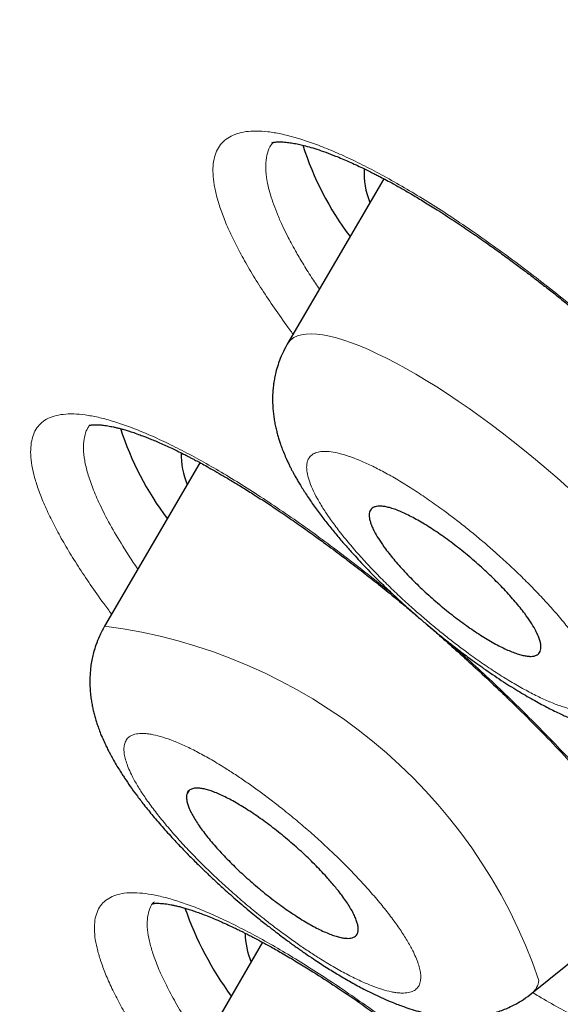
# Model space of a CAD drawing. Header units: millimetres. Extents: x 8 to 578, y 12 to 587.
# Tile 69 of 155: x 460.63 to 463.57, y 225.45 to 230.79. Entities that reach past the tile are written whole.
import ezdxf

# ---------------------------------------------------------------- set-up
doc = ezdxf.new("R2010")
doc.units = ezdxf.units.MM

msp = doc.modelspace()

# ---------------------------------------------------------------- linework, layer by layer
at = {"color": 7, "linetype": 'Continuous', "lineweight": 30}
for p, q in [((462.6106, 229.9263), (462.0863, 229.0287)), ((461.6131, 228.3868), (461.095, 227.4998)), ((463.4141, 225.5103), (464.156, 226.1118)), ((461.9529, 225.7864), (461.4419, 224.9114))]:
    msp.add_line(p, q, dxfattribs=at)
at = {"color": 252, "linetype": 'Continuous', "lineweight": 0}
msp.add_line((461.5569, 226.611), (461.5407, 226.5833), dxfattribs=at)
at = {"color": 252, "linetype": 'Continuous', "lineweight": 0, "flags": 128}
msp.add_lwpolyline([(463.6085, 228.2529), (463.5506, 228.3042), (463.4919, 228.3548), (463.4326, 228.4046), (463.3729, 228.4535), (463.3129, 228.5014), (463.2527, 228.5481), (463.1926, 228.5935), (463.1326, 228.6375), (463.0729, 228.68), (463.0137, 228.7209), (462.9552, 228.76), (462.8974, 228.7973), (462.8405, 228.8327), (462.7847, 228.8661), (462.7302, 228.8974), (462.6769, 228.9265), (462.6252, 228.9533), (462.5751, 228.9778), (462.5267, 228.9999), (462.4802, 229.0196), (462.4357, 229.0368), (462.3934, 229.0514), (462.3532, 229.0635), (462.3154, 229.0729), (462.2799, 229.0798), (462.247, 229.0839), (462.2167, 229.0854), (462.1891, 229.0843), (462.1641, 229.0805), (462.142, 229.074), (462.1228, 229.0649), (462.1065, 229.0532), (462.0931, 229.0389), (462.0863, 229.0287)], dxfattribs=at)
at = {"color": 7, "linetype": 'Continuous', "lineweight": 30}
for centre, radius, start, end in [((463.7539, 230.6116), 1.661, 197.6492, 216.988), ((462.9195, 229.9565), 0.4164, 176.6469, 202.5518), ((462.7789, 229.0927), 1.6801, 198.0725, 216.9264), ((461.944, 228.4324), 0.4328, 178.9644, 202.337), ((463.2314, 226.562), 1.7993, 199.1432, 216.3747), ((462.3109, 225.8501), 0.4537, 181.6909, 202.0852)]:
    msp.add_arc(centre, radius, start, end, dxfattribs=at)
at = {"color": 252, "linetype": 'Continuous', "lineweight": 0}
for centre, radius, start, end in [((460.7373, 224.6543), 2.8679, 18.8267, 82.8349), ((463.3449, 225.5928), 0.1077, 310.0236, 353.0764)]:
    msp.add_arc(centre, radius, start, end, dxfattribs=at)
at = {"color": 7, "linetype": 'Continuous', "lineweight": 30}
for points, knots in [([(456.7051, 237.7055), (456.6994, 237.6987), (456.6745, 237.6685), (456.6319, 237.617), (456.5829, 237.5579), (456.5417, 237.5082), (456.5086, 237.4682), (456.4781, 237.4314), (456.4497, 237.397), (456.4226, 237.3642), (456.3956, 237.3314), (456.3684, 237.2983), (456.3408, 237.2647), (456.3136, 237.2314), (456.2867, 237.1981), (456.2596, 237.1646), (456.2324, 237.1306), (456.2047, 237.0958), (456.1764, 237.06), (456.1474, 237.0229), (456.1176, 236.9843), (456.0869, 236.9441), (456.0552, 236.902), (456.0224, 236.8577), (455.9884, 236.8111), (455.9531, 236.7619), (455.9166, 236.7098), (455.8788, 236.6546), (455.8397, 236.5959), (455.7993, 236.5335), (455.7577, 236.467), (455.7148, 236.3962), (455.671, 236.3208), (455.6263, 236.2404), (455.5811, 236.1548), (455.5355, 236.064), (455.49, 235.9678), (455.4451, 235.8663), (455.4011, 235.7596), (455.3585, 235.6481), (455.3179, 235.532), (455.2795, 235.4118), (455.2438, 235.2879), (455.2109, 235.1607), (455.1812, 235.0305), (455.1548, 234.8976), (455.1317, 234.7622), (455.112, 234.6246), (455.0957, 234.4848), (455.0829, 234.343), (455.0735, 234.1992), (455.0675, 234.0536), (455.0649, 233.9061), (455.0657, 233.7568), (455.0698, 233.6058), (455.0772, 233.4529), (455.0879, 233.2983), (455.1018, 233.142), (455.119, 232.9839), (455.1394, 232.8241), (455.163, 232.6625), (455.1897, 232.4993), (455.2196, 232.3343), (455.2526, 232.1676), (455.2887, 231.9992), (455.3278, 231.8291), (455.37, 231.6573), (455.4153, 231.4839), (455.4635, 231.3087), (455.5148, 231.1319), (455.569, 230.9534), (455.6262, 230.7733), (455.6864, 230.5915), (455.7495, 230.4081), (455.8155, 230.223), (455.8845, 230.0364), (455.9563, 229.8481), (456.031, 229.6582), (456.1086, 229.4668), (456.189, 229.2738), (456.2723, 229.0792), (456.3584, 228.883), (456.4473, 228.6853), (456.539, 228.4861), (456.6334, 228.2854), (456.7307, 228.0832), (456.8307, 227.8795), (456.9334, 227.6743), (457.0389, 227.4677), (457.1471, 227.2596), (457.258, 227.0501), (457.3716, 226.8392), (457.4879, 226.6269), (457.6068, 226.4132), (457.7284, 226.1981), (457.8526, 225.9817), (457.9794, 225.7639), (458.1088, 225.5448), (458.2409, 225.3244), (458.3755, 225.1027), (458.5127, 224.8798), (458.6524, 224.6556), (458.7947, 224.4301), (458.9395, 224.2035), (459.0868, 223.9756), (459.2366, 223.7465), (459.3889, 223.5163), (459.5436, 223.2849), (459.7009, 223.0524), (459.8605, 222.8188), (460.0226, 222.584), (460.1871, 222.3482), (460.3539, 222.1113), (460.5232, 221.8734), (460.6948, 221.6345), (460.8687, 221.3945), (461.045, 221.1535), (461.2237, 220.9116), (461.4046, 220.6687), (461.5878, 220.4249), (461.7732, 220.1802), (461.961, 219.9345), (462.1509, 219.688), (462.3431, 219.4406), (462.5375, 219.1924), (462.7341, 218.9434), (462.9328, 218.6935), (463.1337, 218.4429), (463.3368, 218.1915), (463.542, 217.9393), (463.7493, 217.6865), (463.9587, 217.4329), (464.1702, 217.1786), (464.3837, 216.9236), (464.5993, 216.668), (464.8169, 216.4118), (465.0365, 216.1549), (465.2581, 215.8975), (465.4817, 215.6394), (465.7073, 215.3808), (465.9348, 215.1217), (466.1642, 214.862), (466.3956, 214.6018), (466.6289, 214.3412), (466.864, 214.08), (467.101, 213.8184), (467.3399, 213.5564), (467.5806, 213.2939), (467.8232, 213.0311), (468.0676, 212.7678), (468.3137, 212.5042), (468.5617, 212.2402), (468.8114, 211.9759), (469.0629, 211.7113), (469.3162, 211.4463), (469.5712, 211.181), (469.8279, 210.9155), (470.0864, 210.6496), (470.3466, 210.3835), (470.6084, 210.1171), (470.872, 209.8505), (471.1374, 209.5836), (471.4044, 209.3165), (471.6731, 209.0491), (471.9435, 208.7815), (472.2157, 208.5137), (472.4895, 208.2456), (472.7652, 207.9772), (473.0426, 207.7086), (473.3218, 207.4397), (473.6028, 207.1704), (473.876, 206.9101), (474.1409, 206.6589), (474.3972, 206.4171), (474.6544, 206.1755), (474.9124, 205.9344), (475.1712, 205.6936), (475.4309, 205.4532), (475.6912, 205.2132), (475.9523, 204.9738), (476.214, 204.7349), (476.4763, 204.4965), (476.7391, 204.2588), (477.0023, 204.0219), (477.2658, 203.7858), (477.5293, 203.5508), (477.7925, 203.317), (478.055, 203.0851), (478.3155, 202.8559), (478.5717, 202.6315), (478.8205, 202.4146), (479.04, 202.224), (479.2334, 202.0567), (479.4264, 201.8902), (479.5631, 201.7728), (479.6424, 201.7046)], [0, 0, 0, 0, 0.000439, 0.001925, 0.003339, 0.004272, 0.005115, 0.005875, 0.006579, 0.007248, 0.007896, 0.0086, 0.009301, 0.010009, 0.010734, 0.011488, 0.012282, 0.013127, 0.014033, 0.015011, 0.016073, 0.01723, 0.018494, 0.019878, 0.021396, 0.023062, 0.02489, 0.026895, 0.029095, 0.031503, 0.034138, 0.037014, 0.040146, 0.043545, 0.047221, 0.051177, 0.055412, 0.059917, 0.064677, 0.06967, 0.074869, 0.080247, 0.085774, 0.091424, 0.097174, 0.103003, 0.108895, 0.114837, 0.120818, 0.12683, 0.132867, 0.138924, 0.144996, 0.15108, 0.157174, 0.163276, 0.169384, 0.175498, 0.181615, 0.187736, 0.19386, 0.199985, 0.206112, 0.21224, 0.21837, 0.2245, 0.23063, 0.236761, 0.242892, 0.249023, 0.255155, 0.261286, 0.267417, 0.273548, 0.279678, 0.285808, 0.291938, 0.298068, 0.304197, 0.310326, 0.316455, 0.322583, 0.328711, 0.334838, 0.340966, 0.347092, 0.353219, 0.359345, 0.365471, 0.371596, 0.377721, 0.383846, 0.38997, 0.396094, 0.402218, 0.408342, 0.414465, 0.420588, 0.426711, 0.432834, 0.438957, 0.445079, 0.451202, 0.457324, 0.463446, 0.469568, 0.475691, 0.481813, 0.487935, 0.494057, 0.500179, 0.506302, 0.512424, 0.518547, 0.52467, 0.530793, 0.536916, 0.54304, 0.549163, 0.555288, 0.561412, 0.567537, 0.573663, 0.579789, 0.585916, 0.592043, 0.598171, 0.6043, 0.610429, 0.616559, 0.62269, 0.628822, 0.634955, 0.641089, 0.647224, 0.653361, 0.659498, 0.665637, 0.671777, 0.677919, 0.684063, 0.690208, 0.696355, 0.702504, 0.708654, 0.714807, 0.720963, 0.72712, 0.73328, 0.739443, 0.745609, 0.751778, 0.75795, 0.764125, 0.770305, 0.776488, 0.782675, 0.788867, 0.795063, 0.801265, 0.807472, 0.813686, 0.819905, 0.826132, 0.832366, 0.838608, 0.844859, 0.85112, 0.857391, 0.863674, 0.86997, 0.87628, 0.881954, 0.887627, 0.893298, 0.898968, 0.904635, 0.910301, 0.915965, 0.921625, 0.927282, 0.932934, 0.938581, 0.94422, 0.94985, 0.955467, 0.961065, 0.966634, 0.972156, 0.977593, 0.98285, 0.987873, 0.991425, 0.995024, 1, 1, 1, 1]), ([(462.0045, 230.1217), (462.0045, 230.1217), (462.0045, 230.1217), (462.0059, 230.1222), (462.008, 230.1228), (462.0113, 230.1235), (462.0163, 230.1245), (462.0238, 230.1255), (462.0343, 230.1263), (462.0478, 230.1265), (462.0631, 230.1259), (462.079, 230.1246), (462.0944, 230.1229), (462.1095, 230.1207), (462.1243, 230.1181), (462.1436, 230.1144), (462.1697, 230.1085), (462.2055, 230.0991), (462.2475, 230.0864), (462.2953, 230.07), (462.3414, 230.0525), (462.384, 230.035), (462.4212, 230.019), (462.458, 230.0023), (462.4924, 229.9861), (462.5229, 229.9713), (462.5492, 229.9582), (462.5718, 229.9467), (462.5962, 229.934), (462.6262, 229.9181), (462.6655, 229.8968), (462.7124, 229.8705), (462.7673, 229.8387), (462.8307, 229.8007), (462.9061, 229.7538), (462.9893, 229.7001), (463.0754, 229.6423), (463.1559, 229.5866), (463.2302, 229.5337), (463.2966, 229.4854), (463.3551, 229.4419), (463.407, 229.4027), (463.4574, 229.364), (463.5102, 229.323), (463.568, 229.2773), (463.6352, 229.2233), (463.7124, 229.16), (463.8, 229.0865), (463.8942, 229.0055), (463.9919, 228.9192), (464.0882, 228.8317), (464.1782, 228.7478), (464.2598, 228.6698), (464.3331, 228.598), (464.3944, 228.5368), (464.4451, 228.4853), (464.4874, 228.4417), (464.529, 228.3982), (464.573, 228.3516), (464.62, 228.3011), (464.6696, 228.2468), (464.7214, 228.189), (464.7758, 228.127), (464.8325, 228.0609), (464.8903, 227.9917), (464.946, 227.923), (464.9966, 227.8587), (465.04, 227.8019), (465.0766, 227.7526), (465.107, 227.7107), (465.1316, 227.6759), (465.1513, 227.6476), (465.1692, 227.6213), (465.188, 227.5931), (465.2101, 227.5594), (465.2346, 227.5207), (465.2599, 227.4791), (465.2842, 227.4375), (465.3074, 227.3959), (465.3289, 227.355), (465.3484, 227.3155), (465.3646, 227.2802), (465.3775, 227.2499), (465.3877, 227.2243), (465.3957, 227.2026), (465.4024, 227.1826), (465.4085, 227.1631), (465.4142, 227.1427), (465.4188, 227.1238), (465.4223, 227.1061), (465.4247, 227.0902), (465.4262, 227.0762), (465.4268, 227.0645), (465.4267, 227.0554), (465.4262, 227.0489), (465.4258, 227.0448), (465.4254, 227.0426), (465.4252, 227.0415), (465.4251, 227.0409), (465.4252, 227.041), (465.4252, 227.041)], [0, 0, 0, 0, 0.0038791, 0.0101373, 0.0161146, 0.0218074, 0.0278484, 0.0351764, 0.0437028, 0.0534353, 0.0631693, 0.0718287, 0.0792814, 0.0857312, 0.0918107, 0.097725, 0.1084931, 0.1205679, 0.1340248, 0.1482643, 0.1630755, 0.1726238, 0.1823962, 0.1919394, 0.2003826, 0.2077019, 0.2138952, 0.2189605, 0.2234212, 0.2305834, 0.239246, 0.2494123, 0.261087, 0.2742719, 0.2889723, 0.3071789, 0.3240556, 0.3395789, 0.3537419, 0.3665385, 0.3772451, 0.3867542, 0.3956536, 0.4054303, 0.4161557, 0.4278285, 0.442799, 0.4590791, 0.4766648, 0.4955154, 0.5142702, 0.5316553, 0.5476718, 0.5623236, 0.5756134, 0.5851008, 0.593748, 0.6022042, 0.6116923, 0.6222409, 0.6332076, 0.6451251, 0.6579931, 0.6718115, 0.6865801, 0.701905, 0.7159583, 0.7285107, 0.7395625, 0.7491136, 0.7571636, 0.7637117, 0.7690791, 0.7758873, 0.7841625, 0.7939067, 0.8049935, 0.8161209, 0.8269427, 0.839186, 0.8510223, 0.8622725, 0.8722175, 0.8807921, 0.8886204, 0.8957896, 0.9035511, 0.9120904, 0.9218778, 0.9304528, 0.9398, 0.9490478, 0.9570766, 0.9655977, 0.9735965, 0.98169, 0.9901545, 0.9947648, 0.9995893, 1, 1, 1, 1]), ([(462.0863, 229.0287), (462.0768, 229.0113), (462.0591, 228.9788), (462.0402, 228.9308), (462.0274, 228.8891), (462.0193, 228.8547), (462.0143, 228.8267), (462.0107, 228.8007), (462.0079, 228.7711), (462.0065, 228.7366), (462.0071, 228.7015), (462.0093, 228.67), (462.0126, 228.641), (462.0171, 228.6119), (462.0227, 228.5833), (462.0289, 228.5568), (462.0356, 228.5324), (462.0426, 228.5091), (462.0507, 228.4851), (462.0604, 228.4586), (462.0723, 228.4289), (462.085, 228.4003), (462.0961, 228.3768), (462.1048, 228.3594), (462.1125, 228.3444), (462.1209, 228.3286), (462.1306, 228.311), (462.1417, 228.2914), (462.1602, 228.2601), (462.188, 228.2159), (462.2266, 228.1592), (462.2684, 228.1021), (462.3109, 228.0474), (462.3546, 227.9941), (462.3992, 227.9421), (462.4414, 227.895), (462.4807, 227.8525), (462.5167, 227.8146), (462.5528, 227.7778), (462.5875, 227.7431), (462.6175, 227.7139), (462.6417, 227.6907), (462.663, 227.6706), (462.6872, 227.648), (462.7176, 227.62), (462.7538, 227.5875), (462.7952, 227.5511), (462.8386, 227.5138), (462.8811, 227.4783), (462.9187, 227.4476), (462.9502, 227.4224), (462.9756, 227.4024), (462.9967, 227.386), (463.0177, 227.3698), (463.0428, 227.3509), (463.0739, 227.3277), (463.1111, 227.3006), (463.17, 227.2588), (463.2465, 227.2069), (463.3359, 227.1504), (463.4178, 227.1024), (463.4924, 227.062), (463.5488, 227.0339), (463.589, 227.0153), (463.6164, 227.0032), (463.6466, 226.9905), (463.6818, 226.9765), (463.7196, 226.9627), (463.7587, 226.9499), (463.7959, 226.9391), (463.8314, 226.9301), (463.8659, 226.9227), (463.9014, 226.9164), (463.939, 226.9115), (463.9784, 226.9082), (464.0192, 226.907), (464.0625, 226.9083), (464.1034, 226.9122), (464.1408, 226.9181), (464.1707, 226.9245), (464.1956, 226.931), (464.2132, 226.9364), (464.2272, 226.941), (464.241, 226.9458), (464.2592, 226.9528), (464.2851, 226.9639), (464.3192, 226.9809), (464.3617, 227.0059), (464.39, 227.0275), (464.4054, 227.0392)], [0, 0, 0, 0, 0.016018, 0.029852, 0.041503, 0.050952, 0.058341, 0.064694, 0.07313, 0.08357, 0.093952, 0.103239, 0.112014, 0.120764, 0.129225, 0.137391, 0.14528, 0.152858, 0.16027, 0.169237, 0.180235, 0.191345, 0.199093, 0.204756, 0.209748, 0.215466, 0.221902, 0.22905, 0.236768, 0.256076, 0.277514, 0.298218, 0.317736, 0.336643, 0.354992, 0.372798, 0.386371, 0.399611, 0.412521, 0.425057, 0.436083, 0.443357, 0.449668, 0.457521, 0.467551, 0.479758, 0.492746, 0.50738, 0.521033, 0.532755, 0.542545, 0.550404, 0.556331, 0.562177, 0.569856, 0.579416, 0.590868, 0.604037, 0.633706, 0.661806, 0.688287, 0.712775, 0.735103, 0.744469, 0.7531, 0.762768, 0.77458, 0.788206, 0.800972, 0.814212, 0.825835, 0.836427, 0.84803, 0.859803, 0.872038, 0.884467, 0.896832, 0.910477, 0.919988, 0.929111, 0.936435, 0.941933, 0.944556, 0.948461, 0.95369, 0.960254, 0.971094, 0.984338, 1, 1, 1, 1]), ([(461.0095, 228.5885), (461.0095, 228.5885), (461.0094, 228.5884), (461.01, 228.5886), (461.0114, 228.589), (461.014, 228.5897), (461.0179, 228.5905), (461.0238, 228.5914), (461.0324, 228.5922), (461.0436, 228.5927), (461.0565, 228.5925), (461.0696, 228.5918), (461.0829, 228.5906), (461.097, 228.5889), (461.1119, 228.5866), (461.1272, 228.5839), (461.1434, 228.5806), (461.1608, 228.5766), (461.1799, 228.5719), (461.2009, 228.5661), (461.2254, 228.5588), (461.2548, 228.5493), (461.2843, 228.539), (461.3123, 228.5285), (461.3373, 228.5187), (461.3647, 228.5075), (461.3945, 228.4947), (461.4264, 228.4805), (461.4583, 228.4657), (461.4907, 228.45), (461.5207, 228.4352), (461.5464, 228.4221), (461.5662, 228.4118), (461.5862, 228.4013), (461.6115, 228.3878), (461.6445, 228.3697), (461.6841, 228.3475), (461.7306, 228.3208), (461.7843, 228.2891), (461.844, 228.2527), (461.9148, 228.2083), (461.9932, 228.1575), (462.0767, 228.1015), (462.1558, 228.0468), (462.23, 227.9941), (462.3077, 227.9377), (462.3893, 227.8769), (462.4761, 227.8105), (462.5607, 227.7442), (462.6443, 227.677), (462.7216, 227.6136), (462.7709, 227.5719), (462.7926, 227.5534)], [0, 0, 0, 0, 0.0009659, 0.0118261, 0.0266229, 0.0402351, 0.0529742, 0.0675353, 0.0848422, 0.1046725, 0.1244499, 0.1415733, 0.1560256, 0.17169, 0.1860278, 0.1996367, 0.2134096, 0.2277766, 0.2427396, 0.2583003, 0.275323, 0.295396, 0.3185658, 0.3328996, 0.3482125, 0.3645081, 0.3817904, 0.4000602, 0.4184139, 0.4344289, 0.452402, 0.4656739, 0.4743253, 0.4824737, 0.495613, 0.5116462, 0.5305788, 0.5524168, 0.5771662, 0.6048325, 0.6335459, 0.6717227, 0.7075216, 0.7409299, 0.7719388, 0.8005424, 0.8373612, 0.8722957, 0.9065048, 0.9399856, 0.9734948, 1, 1, 1, 1]), ([(462.552, 228.1432), (462.5485, 228.1407), (462.5414, 228.1357), (462.5348, 228.1247), (462.5311, 228.111), (462.5309, 228.0946), (462.534, 228.0758), (462.5403, 228.0548), (462.55, 228.0314), (462.5649, 228.0018), (462.5871, 227.9648), (462.6151, 227.9247), (462.6436, 227.8878), (462.6705, 227.8552), (462.6995, 227.822), (462.7311, 227.7878), (462.7644, 227.7534), (462.7992, 227.7191), (462.8353, 227.6851), (462.8729, 227.6511), (462.9113, 227.618), (462.9501, 227.5859), (462.9891, 227.555), (463.0286, 227.525), (463.0679, 227.4967), (463.1065, 227.4703), (463.1441, 227.446), (463.181, 227.4235), (463.2166, 227.4034), (463.2504, 227.3857), (463.2823, 227.3707), (463.3126, 227.3581), (463.3404, 227.3484), (463.3658, 227.3415), (463.3884, 227.3375), (463.4085, 227.3364), (463.4273, 227.3381), (463.4369, 227.3424), (463.4422, 227.3449)], [0, 0, 0, 0, 0.026372, 0.052927, 0.08006, 0.107392, 0.133859, 0.160512, 0.187451, 0.214783, 0.254481, 0.294814, 0.322146, 0.348518, 0.375266, 0.402205, 0.429537, 0.456005, 0.482657, 0.509597, 0.536929, 0.563301, 0.589856, 0.616988, 0.644321, 0.670788, 0.697441, 0.72438, 0.751712, 0.77818, 0.804832, 0.831772, 0.859104, 0.885571, 0.912224, 0.939163, 0.966495, 1, 1, 1, 1]), ([(463.4422, 227.3449), (463.4457, 227.3473), (463.4528, 227.3523), (463.4594, 227.3634), (463.4631, 227.377), (463.4633, 227.3934), (463.4602, 227.4122), (463.4539, 227.4332), (463.4442, 227.4566), (463.4293, 227.4862), (463.4071, 227.5232), (463.379, 227.5633), (463.3505, 227.6002), (463.3237, 227.6328), (463.2946, 227.6661), (463.2631, 227.7003), (463.2298, 227.7346), (463.195, 227.769), (463.1589, 227.803), (463.1213, 227.8369), (463.0829, 227.8701), (463.044, 227.9023), (463.0049, 227.9332), (462.9654, 227.9631), (462.9263, 227.9913), (462.8877, 228.0177), (462.8501, 228.0421), (462.8132, 228.0645), (462.7777, 228.0847), (462.7439, 228.1022), (462.712, 228.1173), (462.6817, 228.1299), (462.6537, 228.1396), (462.6284, 228.1465), (462.6057, 228.1505), (462.5857, 228.1517), (462.5669, 228.15), (462.5573, 228.1456), (462.552, 228.1432)], [0, 0, 0, 0, 0.026372, 0.052927, 0.08006, 0.107392, 0.133859, 0.160512, 0.187451, 0.214783, 0.254481, 0.294814, 0.322146, 0.348518, 0.375266, 0.402205, 0.429537, 0.456005, 0.482657, 0.509597, 0.536929, 0.563396, 0.590049, 0.616988, 0.644321, 0.670788, 0.697441, 0.72438, 0.751712, 0.778084, 0.804639, 0.831772, 0.859104, 0.885571, 0.912224, 0.939163, 0.966495, 1, 1, 1, 1]), ([(461.095, 227.4998), (461.0854, 227.4821), (461.0676, 227.4493), (461.0488, 227.4012), (461.0362, 227.3603), (461.0275, 227.3235), (461.0217, 227.2903), (461.0181, 227.2594), (461.0162, 227.2319), (461.0153, 227.2039), (461.0159, 227.1717), (461.0183, 227.1373), (461.0223, 227.1047), (461.027, 227.0761), (461.0323, 227.0502), (461.0386, 227.0242), (461.0457, 226.9985), (461.0538, 226.9726), (461.0631, 226.9458), (461.0746, 226.9155), (461.0882, 226.8835), (461.1019, 226.8539), (461.1141, 226.8293), (461.1262, 226.8059), (461.1406, 226.7796), (461.1574, 226.7504), (461.1746, 226.7222), (461.1901, 226.6978), (461.2095, 226.6681), (461.2349, 226.6311), (461.2695, 226.5833), (461.3102, 226.5303), (461.3588, 226.4703), (461.4145, 226.4055), (461.472, 226.342), (461.5286, 226.2822), (461.5815, 226.2286), (461.6307, 226.1805), (461.6688, 226.1443), (461.6978, 226.1173), (461.7227, 226.0944), (461.7525, 226.0675), (461.7888, 226.0353), (461.8286, 226.0009), (461.8696, 225.9662), (461.9077, 225.9347), (461.942, 225.9069), (461.9705, 225.8843), (461.9932, 225.8666), (462.0107, 225.853), (462.0294, 225.8386), (462.0551, 225.8192), (462.092, 225.7918), (462.1359, 225.76), (462.1826, 225.7273), (462.2373, 225.6902), (462.2983, 225.6504), (462.3666, 225.6084), (462.4342, 225.5692), (462.4997, 225.5338), (462.5575, 225.505), (462.6087, 225.4813), (462.6615, 225.4587), (462.7133, 225.4389), (462.7631, 225.4222), (462.8153, 225.407), (462.8688, 225.3945), (462.9244, 225.3851), (462.9719, 225.3802), (463.0157, 225.3782), (463.0578, 225.3786), (463.1016, 225.3819), (463.1408, 225.3876), (463.1719, 225.3938), (463.1992, 225.4006), (463.2273, 225.4089), (463.2578, 225.4197), (463.2915, 225.4338), (463.3285, 225.4522), (463.3709, 225.4772), (463.399, 225.4987), (463.4141, 225.5103)], [0, 0, 0, 0, 0.016193, 0.030029, 0.041522, 0.050708, 0.060808, 0.069204, 0.076342, 0.083992, 0.093567, 0.104354, 0.114012, 0.122376, 0.130207, 0.138218, 0.147049, 0.155123, 0.163666, 0.1743, 0.186582, 0.197113, 0.205199, 0.212554, 0.222512, 0.234111, 0.24438, 0.253125, 0.260495, 0.276738, 0.293383, 0.312394, 0.334202, 0.357822, 0.381326, 0.400951, 0.42041, 0.437625, 0.451618, 0.458783, 0.466508, 0.476219, 0.487913, 0.501594, 0.514161, 0.526674, 0.537357, 0.546203, 0.55321, 0.558378, 0.562427, 0.570585, 0.582027, 0.596491, 0.611128, 0.625188, 0.647336, 0.668321, 0.689886, 0.712246, 0.73237, 0.747558, 0.763727, 0.784698, 0.800112, 0.815259, 0.835927, 0.853111, 0.868894, 0.880453, 0.893024, 0.906587, 0.918549, 0.92736, 0.93395, 0.941956, 0.95144, 0.960426, 0.971505, 0.984693, 1, 1, 1, 1]), ([(462.8481, 227.506), (462.8697, 227.4875), (462.9213, 227.4431), (463.0039, 227.3697), (463.0977, 227.2845), (463.1948, 227.194), (463.3038, 227.0896), (463.4215, 226.9732), (463.545, 226.8463), (463.6471, 226.7372), (463.7298, 226.6457), (463.795, 226.5717), (463.8575, 226.4988), (463.9159, 226.4287), (463.9687, 226.3633), (464.0152, 226.3041), (464.0555, 226.2512), (464.0901, 226.2046), (464.1201, 226.1631), (464.1482, 226.1233), (464.1772, 226.0811), (464.2087, 226.0339), (464.2413, 225.9829), (464.2733, 225.9304), (464.3036, 225.878), (464.3314, 225.8268), (464.3557, 225.7786), (464.3758, 225.7351), (464.3921, 225.6965), (464.4043, 225.6644), (464.4137, 225.6366), (464.4209, 225.6129), (464.4262, 225.5923), (464.4298, 225.5756), (464.4322, 225.5618), (464.4339, 225.5492), (464.435, 225.537), (464.4353, 225.5266), (464.435, 225.5188), (464.4344, 225.5137), (464.434, 225.5116), (464.434, 225.5116), (464.434, 225.5116)], [0, 0, 0, 0, 0.022907, 0.054848, 0.088777, 0.124704, 0.161807, 0.211114, 0.260218, 0.309122, 0.338378, 0.367568, 0.396699, 0.425478, 0.452303, 0.476921, 0.499265, 0.519339, 0.537158, 0.55364, 0.572692, 0.594753, 0.619659, 0.645802, 0.67274, 0.700469, 0.728334, 0.754356, 0.778409, 0.801753, 0.820094, 0.840127, 0.858416, 0.873457, 0.887189, 0.902371, 0.919174, 0.937249, 0.957596, 0.97798, 0.995034, 1, 1, 1, 1]), ([(462.471, 225.8468), (462.4714, 225.8518), (462.4723, 225.8619), (462.4695, 225.8804), (462.4636, 225.9013), (462.4544, 225.9245), (462.442, 225.9496), (462.4266, 225.9764), (462.4081, 226.0052), (462.3832, 226.0405), (462.3503, 226.0829), (462.3124, 226.1271), (462.2761, 226.1667), (462.2433, 226.2009), (462.2088, 226.2351), (462.1725, 226.2695), (462.135, 226.3035), (462.0968, 226.3367), (462.0582, 226.3688), (462.0188, 226.4003), (461.9794, 226.4303), (461.9403, 226.4586), (461.9018, 226.4852), (461.8637, 226.51), (461.8267, 226.5328), (461.7911, 226.5531), (461.7572, 226.571), (461.7246, 226.5866), (461.6942, 226.5994), (461.6661, 226.6095), (461.6405, 226.6168), (461.6173, 226.6212), (461.5935, 226.623), (461.5712, 226.6203), (461.5551, 226.6117), (461.5447, 226.5994), (461.5421, 226.5891), (461.5407, 226.5833)], [0, 0, 0, 0, 0.026373, 0.052929, 0.080062, 0.107395, 0.133863, 0.160517, 0.187457, 0.21479, 0.254489, 0.294822, 0.322155, 0.348528, 0.375084, 0.402217, 0.42955, 0.456018, 0.482672, 0.509612, 0.536945, 0.563413, 0.590066, 0.617007, 0.644339, 0.670808, 0.697461, 0.724401, 0.751734, 0.778203, 0.804856, 0.831796, 0.859129, 0.898828, 0.939162, 0.966494, 1, 1, 1, 1]), ([(461.5407, 226.5833), (461.5402, 226.5783), (461.5393, 226.5682), (461.5421, 226.5497), (461.548, 226.5288), (461.5572, 226.5056), (461.5696, 226.4805), (461.585, 226.4537), (461.6035, 226.4249), (461.6249, 226.3947), (461.6488, 226.3633), (461.6752, 226.331), (461.7043, 226.2974), (461.7355, 226.2633), (461.7684, 226.2292), (461.8028, 226.195), (461.8391, 226.1606), (461.8767, 226.1266), (461.9148, 226.0934), (461.9535, 226.0612), (461.9928, 226.0299), (462.0323, 225.9998), (462.0714, 225.9715), (462.1098, 225.9449), (462.1479, 225.9201), (462.185, 225.8973), (462.2206, 225.877), (462.2545, 225.8591), (462.287, 225.8435), (462.3174, 225.8307), (462.3454, 225.8207), (462.371, 225.8134), (462.3943, 225.8089), (462.4147, 225.8074), (462.4322, 225.8087), (462.4465, 225.8129), (462.4579, 225.8201), (462.4669, 225.8307), (462.4695, 225.8411), (462.471, 225.8468)], [0, 0, 0, 0, 0.0263712, 0.0529255, 0.0800573, 0.1073886, 0.1339478, 0.1605071, 0.1874457, 0.214777, 0.2411482, 0.2677025, 0.2948343, 0.3221656, 0.3486282, 0.3750909, 0.4022227, 0.429554, 0.4561133, 0.4826725, 0.5096111, 0.5369424, 0.5635017, 0.5900609, 0.6169995, 0.6443308, 0.6708901, 0.6974494, 0.7243879, 0.7517193, 0.7780905, 0.8046447, 0.8317765, 0.8591078, 0.885479, 0.9122265, 0.9391651, 0.9664964, 1, 1, 1, 1]), ([(461.3522, 225.9949), (461.3522, 225.9949), (461.3522, 225.9949), (461.3534, 225.9952), (461.3559, 225.9958), (461.36, 225.9966), (461.3667, 225.9974), (461.377, 225.9981), (461.3907, 225.9981), (461.4062, 225.9972), (461.4223, 225.9956), (461.4388, 225.9933), (461.4556, 225.9903), (461.4725, 225.9869), (461.4913, 225.9825), (461.5123, 225.9771), (461.5359, 225.9704), (461.562, 225.9623), (461.5898, 225.9529), (461.6201, 225.942), (461.6529, 225.9294), (461.6899, 225.9143), (461.7286, 225.8976), (461.7652, 225.881), (461.7964, 225.8664), (461.8211, 225.8544), (461.8406, 225.8449), (461.8582, 225.836), (461.8775, 225.8262), (461.9063, 225.8114), (461.9467, 225.79), (462.0014, 225.76), (462.0655, 225.7236), (462.136, 225.6819), (462.2255, 225.627), (462.3329, 225.5581), (462.4586, 225.4734), (462.5847, 225.3843), (462.7105, 225.2917), (462.8357, 225.1959), (462.96, 225.0974), (463.0832, 224.9964), (463.2049, 224.8934), (463.3246, 224.7888), (463.4422, 224.683), (463.5582, 224.5753), (463.6735, 224.4648), (463.7888, 224.3508), (463.9032, 224.2333), (464.0061, 224.1237), (464.0973, 224.0227), (464.1768, 223.9317), (464.2513, 223.8434), (464.3188, 223.7604), (464.3787, 223.6839), (464.4315, 223.614), (464.4777, 223.5506), (464.5168, 223.4948), (464.5501, 223.4454), (464.579, 223.4012), (464.606, 223.3582), (464.6327, 223.3141), (464.6597, 223.2672), (464.6861, 223.2184), (464.7105, 223.1697), (464.7319, 223.1226), (464.7493, 223.0795), (464.7624, 223.0419), (464.7714, 223.0105), (464.7771, 222.9849), (464.7804, 222.9647), (464.7818, 222.9496), (464.782, 222.9389), (464.7818, 222.9314), (464.7812, 222.9263), (464.7807, 222.9241), (464.7807, 222.924), (464.7807, 222.924)], [0, 0, 0, 0, 0.0034075, 0.0103101, 0.0169025, 0.023323, 0.0306739, 0.0404431, 0.051135, 0.0610183, 0.0699759, 0.0780008, 0.0853718, 0.0924845, 0.0993389, 0.1076159, 0.1158097, 0.1240129, 0.1333317, 0.1417719, 0.1512001, 0.1616203, 0.1725701, 0.1822305, 0.1901217, 0.1962375, 0.2005735, 0.204339, 0.2089091, 0.2142857, 0.2245032, 0.236766, 0.2510757, 0.2665428, 0.2818562, 0.307, 0.3316691, 0.3558633, 0.3795843, 0.402883, 0.4259791, 0.4489029, 0.4716577, 0.4942451, 0.5166662, 0.5390125, 0.5618908, 0.5854204, 0.6096147, 0.6344935, 0.6535467, 0.672899, 0.6921167, 0.710249, 0.7272719, 0.7431917, 0.7580132, 0.7717401, 0.7833404, 0.7945005, 0.8052458, 0.8168326, 0.8299641, 0.8442741, 0.8592633, 0.87477, 0.8906557, 0.9052683, 0.9193082, 0.9323173, 0.9445729, 0.9563432, 0.9654933, 0.976229, 0.9872614, 0.9966152, 1, 1, 1, 1])]:
    msp.add_open_spline(points, degree=3, knots=knots, dxfattribs=at)
at = {"color": 252, "linetype": 'Continuous', "lineweight": 0}
for points, knots in [([(462.1185, 229.0838), (462.1123, 229.0919), (462.0792, 229.1355), (462.0251, 229.2122), (461.9566, 229.3135), (461.8953, 229.4114), (461.8411, 229.5053), (461.7948, 229.5939), (461.7565, 229.6771), (461.7262, 229.7548), (461.7038, 229.8271), (461.6891, 229.8938), (461.6824, 229.9545), (461.684, 230.0085), (461.6937, 230.0554), (461.7117, 230.0951), (461.7371, 230.1283), (461.7607, 230.1443), (461.7726, 230.1524)], [0, 0, 0, 0, 0.014841, 0.08014, 0.145929, 0.212527, 0.27888, 0.344549, 0.409838, 0.475044, 0.540455, 0.606345, 0.672561, 0.738215, 0.803551, 0.868807, 0.934214, 1, 1, 1, 1]), ([(461.7726, 230.1524), (461.7858, 230.159), (461.8123, 230.1723), (461.8615, 230.1828), (461.9174, 230.1863), (461.9807, 230.1821), (462.0512, 230.1703), (462.1284, 230.151), (462.2114, 230.1245), (462.2998, 230.0911), (462.3936, 230.0507), (462.4929, 230.0032), (462.5976, 229.9485), (462.707, 229.8871), (462.8198, 229.8197), (462.935, 229.747), (463.0527, 229.669), (463.1729, 229.5857), (463.2956, 229.4969), (463.4204, 229.403), (463.5461, 229.305), (463.6713, 229.2038), (463.7954, 229.1001), (463.9182, 228.9939), (464.0398, 228.8852), (464.1605, 228.7739), (464.2794, 228.6607), (464.3952, 228.5467), (464.5065, 228.4333), (464.6134, 228.3204), (464.7159, 228.2081), (464.8145, 228.0962), (464.9082, 227.9852), (464.9964, 227.8762), (465.0778, 227.7704), (465.1527, 227.6677), (465.2209, 227.5683), (465.2825, 227.4722), (465.3372, 227.3799), (465.3843, 227.2922), (465.4235, 227.2099), (465.4547, 227.1329), (465.4779, 227.0613), (465.493, 226.9952), (465.5003, 226.9351), (465.4994, 226.8815), (465.4902, 226.8349), (465.4727, 226.7952), (465.4468, 226.7625), (465.4127, 226.7368), (465.371, 226.7181), (465.3219, 226.7069), (465.2654, 226.7033), (465.2017, 226.7073), (465.1306, 226.7188), (465.0529, 226.7374), (464.969, 226.7633), (464.8794, 226.7964), (464.7839, 226.8366), (464.6833, 226.8835), (464.5782, 226.9372), (464.4845, 226.9882), (464.4245, 227.0236), (464.4021, 227.0368)], [0, 0, 0, 0, 0.016519, 0.032956, 0.049363, 0.065794, 0.082307, 0.098958, 0.115425, 0.131822, 0.14821, 0.164651, 0.181209, 0.197956, 0.21453, 0.23098, 0.247375, 0.263788, 0.280296, 0.296975, 0.313721, 0.330273, 0.346704, 0.363086, 0.379493, 0.395995, 0.412788, 0.429379, 0.445833, 0.462213, 0.478581, 0.494998, 0.511708, 0.528255, 0.544696, 0.561089, 0.577493, 0.593965, 0.610587, 0.627071, 0.64348, 0.659879, 0.676337, 0.692923, 0.709581, 0.726077, 0.742493, 0.758913, 0.775424, 0.792113, 0.808832, 0.825349, 0.841761, 0.858162, 0.874647, 0.891304, 0.907781, 0.924234, 0.940748, 0.957376, 0.97385, 0.990247, 1, 1, 1, 1]), ([(462.2608, 229.3276), (462.2464, 229.3491), (462.214, 229.3971), (462.1713, 229.466), (462.1351, 229.5279), (462.108, 229.5772), (462.0847, 229.6217), (462.0599, 229.6722), (462.0348, 229.7286), (462.0125, 229.7857), (461.9949, 229.839), (461.982, 229.8884), (461.972, 229.9428), (461.968, 229.9995), (461.9746, 230.0543), (461.9882, 230.0958), (462.0035, 230.1153), (462.0097, 230.1231)], [0, 0, 0, 0, 0.056839, 0.126868, 0.189925, 0.232643, 0.271438, 0.323698, 0.389406, 0.454392, 0.518657, 0.582201, 0.645025, 0.744028, 0.841188, 0.936505, 1, 1, 1, 1]), ([(460.6976, 228.4944), (460.7008, 228.5096), (460.7073, 228.5399), (460.7271, 228.5765), (460.7542, 228.6063), (460.7895, 228.6287), (460.8326, 228.6438), (460.8836, 228.6513), (460.9416, 228.6515), (461.0062, 228.6443), (461.0775, 228.6297), (461.1554, 228.6077), (461.24, 228.5782), (461.3311, 228.5412), (461.4275, 228.4973), (461.5285, 228.4469), (461.6333, 228.3903), (461.7421, 228.3275), (461.8548, 228.2584), (461.9718, 228.183), (462.092, 228.102), (462.2141, 228.016), (462.3368, 227.9261), (462.46, 227.8322), (462.5718, 227.7444), (462.6423, 227.6865), (462.6718, 227.6624)], [0, 0, 0, 0, 0.0422593, 0.0842783, 0.1262024, 0.1681807, 0.2103661, 0.252915, 0.2952403, 0.3372602, 0.3791516, 0.4210992, 0.4632941, 0.5059322, 0.5487195, 0.5909865, 0.6329389, 0.6747858, 0.7167372, 0.7590014, 0.8020724, 0.8445313, 0.8865718, 0.928385, 0.9701577, 1, 1, 1, 1]), ([(460.984, 228.5141), (460.9873, 228.53), (460.9933, 228.5589), (461.0079, 228.5802), (461.0145, 228.5898)], [0, 0, 0, 0, 0.547491, 1, 1, 1, 1]), ([(461.1339, 227.5663), (461.1194, 227.5854), (461.0781, 227.64), (461.0172, 227.7266), (460.951, 227.8257), (460.8925, 227.9203), (460.841, 228.0108), (460.7967, 228.097), (460.7598, 228.1785), (460.7309, 228.2544), (460.7101, 228.3241), (460.6975, 228.3875), (460.6925, 228.445), (460.6959, 228.4779), (460.6976, 228.4944)], [0, 0, 0, 0, 0.0468306, 0.1339209, 0.2203944, 0.3065981, 0.3928598, 0.479486, 0.5670567, 0.6539042, 0.7403315, 0.8266336, 0.9130971, 1, 1, 1, 1]), ([(461.2759, 227.8095), (461.2733, 227.8133), (461.2629, 227.8284), (461.2439, 227.857), (461.2191, 227.8949), (461.1766, 227.9623), (461.1234, 228.0529), (461.0697, 228.1575), (461.0301, 228.2494), (461.0027, 228.3293), (460.9861, 228.4001), (460.979, 228.4625), (460.9823, 228.497), (460.984, 228.5141)], [0, 0, 0, 0, 0.0124569, 0.0488969, 0.0939218, 0.1386796, 0.2775663, 0.4138188, 0.5354061, 0.6548172, 0.7720528, 0.8871135, 1, 1, 1, 1]), ([(463.7664, 227.0541), (463.772, 227.058), (463.7831, 227.0658), (463.7942, 227.0822), (463.801, 227.1022), (463.8032, 227.1259), (463.8005, 227.1565), (463.791, 227.195), (463.7723, 227.2428), (463.7454, 227.296), (463.7106, 227.354), (463.6686, 227.4159), (463.6279, 227.4702), (463.5921, 227.5149), (463.5636, 227.5491), (463.5335, 227.584), (463.493, 227.6294), (463.441, 227.6852), (463.3758, 227.7515), (463.3072, 227.8177), (463.2403, 227.8791), (463.1766, 227.9351), (463.1171, 227.9856), (463.0569, 228.0346), (462.9962, 228.0821), (462.9281, 228.1332), (462.8534, 228.1865), (462.7734, 228.2401), (462.6957, 228.2885), (462.6209, 228.3313), (462.5499, 228.3682), (462.4949, 228.3933), (462.4537, 228.4099), (462.4242, 228.4207), (462.396, 228.4297), (462.3617, 228.4391), (462.3237, 228.4465), (462.2849, 228.4489), (462.2525, 228.4451), (462.2284, 228.4356), (462.2112, 228.4221), (462.1999, 228.4059), (462.1931, 228.3859), (462.191, 228.3621), (462.1937, 228.3315), (462.2032, 228.293), (462.2218, 228.2452), (462.2487, 228.1921), (462.2835, 228.1341), (462.3255, 228.0721), (462.3663, 228.0178), (462.4021, 227.9732), (462.4306, 227.9389), (462.4607, 227.904), (462.5012, 227.8587), (462.5532, 227.8028), (462.6184, 227.7366), (462.687, 227.6703), (462.7539, 227.609), (462.8176, 227.5529), (462.8771, 227.5024), (462.9373, 227.4535), (462.998, 227.406), (463.0661, 227.3549), (463.1408, 227.3015), (463.2208, 227.248), (463.2985, 227.1996), (463.3733, 227.1568), (463.4443, 227.1199), (463.4993, 227.0947), (463.5405, 227.0781), (463.57, 227.0674), (463.5982, 227.0583), (463.6325, 227.049), (463.6706, 227.0415), (463.7092, 227.0391), (463.742, 227.0427), (463.7582, 227.0503), (463.7664, 227.0541)], [0, 0, 0, 0, 0.012056, 0.024015, 0.035945, 0.047917, 0.059999, 0.076304, 0.092457, 0.108631, 0.124998, 0.141303, 0.157456, 0.165533, 0.173636, 0.181787, 0.190008, 0.205043, 0.219963, 0.234903, 0.249999, 0.262042, 0.273994, 0.285925, 0.297904, 0.309999, 0.326304, 0.342457, 0.358631, 0.374998, 0.391303, 0.407456, 0.415533, 0.423636, 0.431787, 0.440008, 0.455043, 0.469963, 0.484903, 0.499999, 0.512042, 0.523994, 0.535925, 0.547904, 0.559999, 0.576304, 0.592457, 0.608631, 0.624998, 0.641303, 0.657456, 0.665533, 0.673636, 0.681787, 0.690008, 0.705043, 0.719963, 0.734903, 0.749999, 0.762042, 0.773994, 0.785925, 0.797904, 0.809999, 0.826304, 0.842457, 0.858631, 0.874998, 0.891303, 0.907456, 0.915533, 0.923636, 0.931787, 0.940008, 0.955058, 0.969984, 0.984919, 1, 1, 1, 1]), ([(462.981, 227.3982), (463.0137, 227.3691), (463.0867, 227.3038), (463.198, 227.2003), (463.3146, 227.0886), (463.4287, 226.9757), (463.5396, 226.8624), (463.6463, 226.7495), (463.7481, 226.6376), (463.8451, 226.5269), (463.9371, 226.4173), (464.0234, 226.3098), (464.1036, 226.205), (464.1773, 226.1031), (464.2444, 226.0046), (464.3045, 225.9098), (464.3572, 225.8196), (464.4022, 225.7339), (464.4396, 225.653), (464.4692, 225.5776), (464.4906, 225.5082), (464.5036, 225.4449), (464.5084, 225.3876), (464.5049, 225.3365), (464.4934, 225.2919), (464.4739, 225.2546), (464.4462, 225.2246), (464.4104, 225.2019), (464.3666, 225.1865), (464.3151, 225.1784), (464.2565, 225.1774), (464.1911, 225.1838), (464.119, 225.1977), (464.0402, 225.219), (463.9548, 225.2477), (463.8636, 225.2836), (463.7672, 225.3261), (463.6664, 225.375), (463.5608, 225.4309), (463.4778, 225.4772), (463.429, 225.5068), (463.418, 225.5134)], [0, 0, 0, 0, 0.021067, 0.047154, 0.07325, 0.099455, 0.12584, 0.152037, 0.178146, 0.20427, 0.230518, 0.256999, 0.283093, 0.309318, 0.335795, 0.362073, 0.388264, 0.414504, 0.441012, 0.467247, 0.493354, 0.519481, 0.545781, 0.572405, 0.598962, 0.62524, 0.651377, 0.67751, 0.703776, 0.730302, 0.756696, 0.78289, 0.808994, 0.835116, 0.861362, 0.887832, 0.914045, 0.940153, 0.966248, 0.992422, 1, 1, 1, 1]), ([(462.8097, 225.5786), (462.8105, 225.5865), (462.812, 225.6023), (462.8085, 225.6303), (462.8007, 225.6614), (462.7882, 225.6959), (462.7693, 225.7378), (462.7423, 225.7879), (462.705, 225.8471), (462.6603, 225.9103), (462.6086, 225.9769), (462.5508, 226.0458), (462.4981, 226.1046), (462.4535, 226.1519), (462.4188, 226.1877), (462.3827, 226.2238), (462.3353, 226.2701), (462.2757, 226.3261), (462.2031, 226.391), (462.1287, 226.4544), (462.058, 226.5117), (461.9921, 226.5629), (461.9315, 226.608), (461.8715, 226.6508), (461.812, 226.6912), (461.7466, 226.7335), (461.6763, 226.7761), (461.6031, 226.8167), (461.5341, 226.8509), (461.4698, 226.8786), (461.4109, 226.8996), (461.3672, 226.911), (461.3358, 226.9165), (461.314, 226.9187), (461.2938, 226.9191), (461.2702, 226.9173), (461.2457, 226.9112), (461.2237, 226.8977), (461.2087, 226.8781), (461.2013, 226.8542), (461.1998, 226.8277), (461.2031, 226.7999), (461.2109, 226.7688), (461.2234, 226.7343), (461.2423, 226.6924), (461.2693, 226.6422), (461.3066, 226.583), (461.3513, 226.5198), (461.403, 226.4532), (461.4608, 226.3843), (461.5135, 226.3255), (461.5581, 226.2782), (461.5929, 226.2424), (461.6289, 226.2063), (461.6763, 226.16), (461.736, 226.104), (461.8085, 226.0391), (461.8829, 225.9758), (461.9536, 225.9184), (462.0196, 225.8672), (462.0801, 225.8221), (462.1401, 225.7794), (462.1996, 225.7389), (462.2651, 225.6966), (462.3353, 225.6541), (462.4085, 225.6135), (462.4776, 225.5792), (462.5418, 225.5515), (462.6007, 225.5305), (462.6444, 225.5191), (462.6758, 225.5137), (462.6977, 225.5114), (462.7178, 225.511), (462.7414, 225.5128), (462.766, 225.5189), (462.7879, 225.5325), (462.8033, 225.5518), (462.8076, 225.5696), (462.8097, 225.5786)], [0, 0, 0, 0, 0.012056, 0.024015, 0.035945, 0.047917, 0.059999, 0.076304, 0.092457, 0.108631, 0.124998, 0.141303, 0.157456, 0.165533, 0.173636, 0.181787, 0.190008, 0.205043, 0.219963, 0.234903, 0.249999, 0.262042, 0.273994, 0.285925, 0.297904, 0.309999, 0.326304, 0.342457, 0.358631, 0.374998, 0.391303, 0.407456, 0.415533, 0.423636, 0.431787, 0.440008, 0.455043, 0.469963, 0.484903, 0.499999, 0.512042, 0.523994, 0.535925, 0.547904, 0.559999, 0.576304, 0.592457, 0.608631, 0.624998, 0.641303, 0.657456, 0.665533, 0.673636, 0.681787, 0.690008, 0.705043, 0.719963, 0.734903, 0.749999, 0.762042, 0.773994, 0.785925, 0.797904, 0.809999, 0.826304, 0.842457, 0.858631, 0.874998, 0.891303, 0.907456, 0.915533, 0.923636, 0.931787, 0.940008, 0.955058, 0.969984, 0.984919, 1, 1, 1, 1]), ([(461.0737, 225.6875), (461.0667, 225.7103), (461.0528, 225.7559), (461.042, 225.8165), (461.0388, 225.8709), (461.0439, 225.9186), (461.0571, 225.9595), (461.0786, 225.9934), (461.1079, 226.0202), (461.1447, 226.0397), (461.1891, 226.0518), (461.2411, 226.0564), (461.3008, 226.0535), (461.368, 226.043), (461.442, 226.0253), (461.5219, 226.0005), (461.6074, 225.9686), (461.6985, 225.9297), (461.7953, 225.8838), (461.8979, 225.8309), (462.0053, 225.7715), (462.1167, 225.7059), (462.2306, 225.635), (462.347, 225.5588), (462.4659, 225.4775), (462.5878, 225.3908), (462.7117, 225.2993), (462.8369, 225.2034), (462.9616, 225.1045), (463.0858, 225.0027), (463.2094, 224.898), (463.3325, 224.7904), (463.4542, 224.6808), (463.5737, 224.5697), (463.69, 224.458), (463.8031, 224.3457), (463.913, 224.2328), (464.0187, 224.1203), (464.12, 224.0087), (464.2161, 223.8985), (464.307, 223.7897), (464.3921, 223.6833), (464.4707, 223.5798), (464.5429, 223.4794), (464.6083, 223.3823), (464.6667, 223.2894), (464.7173, 223.2013), (464.7601, 223.118), (464.7952, 223.0394), (464.8225, 222.9659), (464.842, 222.898), (464.8531, 222.8366), (464.8559, 222.782), (464.8502, 222.7341), (464.8363, 222.6928), (464.8143, 222.6583), (464.7845, 222.6309), (464.7466, 222.6108), (464.7009, 222.5981), (464.6478, 222.5926), (464.5876, 222.5945), (464.5202, 222.6039), (464.4464, 222.6205), (464.3663, 222.6442), (464.2802, 222.6751), (464.1881, 222.7132), (464.0901, 222.7586), (463.9871, 222.8108), (463.8816, 222.8681), (463.809, 222.9109), (463.7733, 222.9319)], [0, 0, 0, 0, 0.014743, 0.029404, 0.044031, 0.058678, 0.073397, 0.088242, 0.103001, 0.117657, 0.132273, 0.146911, 0.161638, 0.176521, 0.191431, 0.206169, 0.220804, 0.235409, 0.250056, 0.264817, 0.279833, 0.294641, 0.309307, 0.323898, 0.338479, 0.353113, 0.368054, 0.382827, 0.397492, 0.412104, 0.426719, 0.441393, 0.456187, 0.470872, 0.485501, 0.500133, 0.514827, 0.529643, 0.544267, 0.558957, 0.573782, 0.588506, 0.603177, 0.617872, 0.632721, 0.647418, 0.662043, 0.676679, 0.69141, 0.706321, 0.721202, 0.735923, 0.750563, 0.7652, 0.779911, 0.79477, 0.80943, 0.824105, 0.838859, 0.853635, 0.868329, 0.882998, 0.897697, 0.912329, 0.926948, 0.941606, 0.956355, 0.971247, 0.985886, 1, 1, 1, 1]), ([(461.3577, 225.7253), (461.3507, 225.7483), (461.3366, 225.7947), (461.327, 225.8562), (461.3259, 225.9118), (461.3359, 225.9593), (461.3493, 225.9909), (461.3626, 226.0036), (461.3654, 226.0063)], [0, 0, 0, 0, 0.1812635, 0.3665439, 0.5558425, 0.7491601, 0.9464979, 1, 1, 1, 1]), ([(461.6279, 225.2299), (461.6196, 225.2414), (461.5845, 225.2908), (461.5327, 225.3721), (461.4726, 225.4727), (461.4239, 225.565), (461.3846, 225.6499), (461.3666, 225.7003), (461.3577, 225.7253)], [0, 0, 0, 0, 0.059554, 0.254307, 0.445728, 0.633816, 0.818573, 1, 1, 1, 1]), ([(461.4859, 224.9868), (461.4643, 225.0155), (461.4164, 225.079), (461.3495, 225.174), (461.2844, 225.2718), (461.2268, 225.3652), (461.1767, 225.4537), (461.1343, 225.5371), (461.0991, 225.6157), (461.0822, 225.6635), (461.0737, 225.6875)], [0, 0, 0, 0, 0.105106, 0.23286, 0.361919, 0.489908, 0.617277, 0.744466, 0.871902, 1, 1, 1, 1])]:
    msp.add_open_spline(points, degree=3, knots=knots, dxfattribs=at)

doc.saveas('drawing.dxf')
